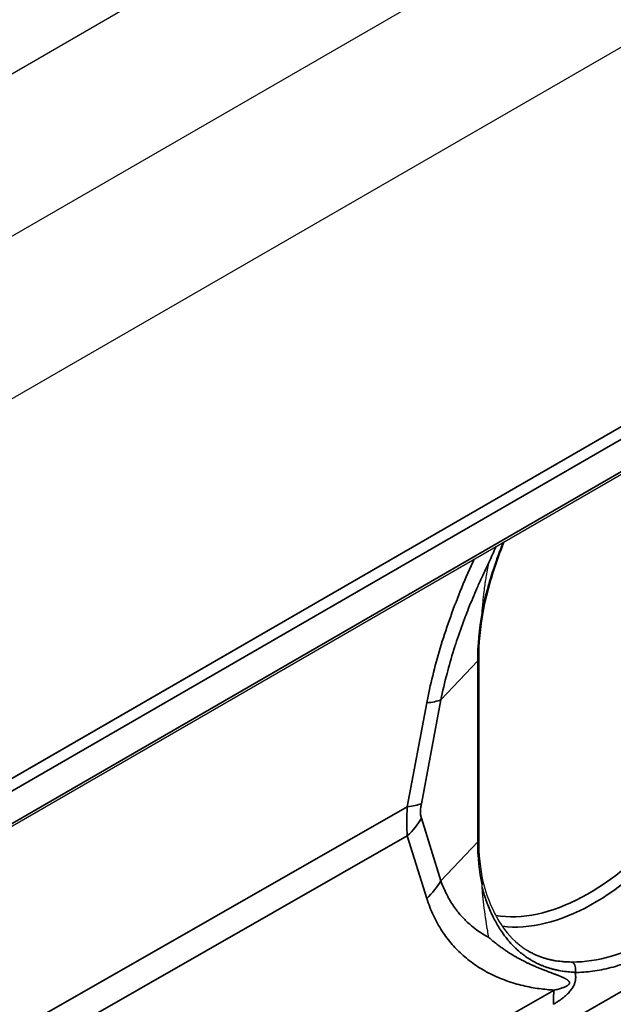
# Model space of a CAD drawing. Header units: millimetres. Extents: x 100 to 2070, y 30 to 1455.
# Tile 37 of 83: x 1027 to 1046, y 293 to 324. Entities that reach past the tile are written whole.
import ezdxf

# ---------------------------------------------------------------- set-up
doc = ezdxf.new("R2010")
doc.units = ezdxf.units.MM
doc.header["$LTSCALE"] = 5
doc.layers.add('_Sichtbarkanten', color=7, linetype='Continuous', lineweight=25)
doc.layers.add('Sichtbar schmal (ISO)', color=7, linetype='Continuous', lineweight=35)

msp = doc.modelspace()

# ---------------------------------------------------------------- linework, layer by layer
at = {"layer": '_Sichtbarkanten'}
for p, q in [((653.404, 106.628), (1084.457, 355.496)), ((657.895, 104.036), (1079.967, 347.719)), ((1084.457, 345.127), (662.385, 101.443)), ((680.027, 99.525), (1066.814, 322.837)), ((679.872, 97.918), (1066.866, 321.349)), ((1041.758, 303.595), (1041.758, 297.83))]:
    msp.add_line(p, q, dxfattribs=at)
for points, knots in [([(1042.566, 307.32), (1042.304, 306.655), (1042.093, 305.985), (1041.93, 305.263), (1041.913, 305.182), (1041.897, 305.101)], [0.9261239, 0.9261239, 0.9261239, 0.9261239, 1.3636234, 1.3636234, 1.4196071, 1.4196071, 1.4196071, 1.4196071]), ([(1041.868, 305.118), (1041.879, 305.25), (1041.892, 305.379), (1041.906, 305.505), (1041.912, 305.562), (1041.919, 305.619), (1041.926, 305.675), (1041.944, 305.825), (1041.964, 305.969), (1041.986, 306.109), (1041.99, 306.135), (1041.994, 306.161), (1041.998, 306.186), (1042.024, 306.346), (1042.051, 306.501), (1042.079, 306.649), (1042.08, 306.654), (1042.081, 306.658), (1042.082, 306.662)], [0, 0, 0, 0, 0.228267, 0.228267, 0.228267, 0.333333, 0.333333, 0.333333, 0.614365, 0.614365, 0.614365, 0.666667, 0.666667, 0.666667, 0.990895, 0.990895, 0.990895, 1, 1, 1, 1]), ([(1041.87, 305.063), (1041.869, 305.062), (1041.869, 305.062), (1041.869, 305.062), (1041.869, 305.062), (1041.868, 305.062), (1041.868, 305.062), (1041.867, 305.064), (1041.866, 305.065), (1041.865, 305.072), (1041.865, 305.08), (1041.866, 305.097), (1041.867, 305.108), (1041.868, 305.118)], [0.00000125, 0.00000125, 0.00000125, 0.00000125, 0.00026935, 0.00026935, 0.00054979, 0.00054979, 0.00118081, 0.00118081, 0.00276078, 0.00276078, 0.00713925, 0.00713925, 0.01305826, 0.01305826, 0.01305826, 0.01305826]), ([(1041.87, 305.063), (1041.879, 305.07), (1041.887, 305.078), (1041.891, 305.086), (1041.894, 305.091), (1041.896, 305.096), (1041.897, 305.101)], [0, 0, 0, 0, 0.2, 0.2, 0.2, 0.3097445, 0.3097445, 0.3097445, 0.3097445]), ([(1041.868, 296.312), (1041.867, 296.315), (1041.867, 296.318), (1041.867, 296.32), (1041.867, 296.323), (1041.866, 296.326), (1041.866, 296.329), (1041.866, 296.331), (1041.866, 296.334), (1041.866, 296.337), (1041.866, 296.339), (1041.866, 296.341), (1041.866, 296.344), (1041.866, 296.346), (1041.866, 296.348), (1041.865, 296.351), (1041.865, 296.353), (1041.865, 296.355), (1041.865, 296.357), (1041.866, 296.36), (1041.866, 296.362), (1041.866, 296.364), (1041.866, 296.366), (1041.866, 296.368), (1041.866, 296.37), (1041.866, 296.372), (1041.866, 296.374), (1041.867, 296.375), (1041.867, 296.377), (1041.867, 296.379), (1041.868, 296.381), (1041.868, 296.382), (1041.869, 296.384), (1041.87, 296.385)], [0, 0, 0, 0, 0.0909091, 0.0909091, 0.0909091, 0.1818182, 0.1818182, 0.1818182, 0.2727273, 0.2727273, 0.2727273, 0.3636364, 0.3636364, 0.3636364, 0.4545455, 0.4545455, 0.4545455, 0.5454545, 0.5454545, 0.5454545, 0.6363636, 0.6363636, 0.6363636, 0.7272727, 0.7272727, 0.7272727, 0.8181818, 0.8181818, 0.8181818, 0.9090909, 0.9090909, 0.9090909, 1, 1, 1, 1]), ([(1041.87, 296.385), (1041.879, 296.399), (1041.887, 296.414), (1041.891, 296.428), (1041.896, 296.443), (1041.898, 296.458), (1041.898, 296.473), (1041.897, 296.48), (1041.896, 296.487), (1041.895, 296.494)], [0, 0, 0, 0, 0.2, 0.2, 0.2, 0.4, 0.4, 0.4, 0.4989971, 0.4989971, 0.4989971, 0.4989971]), ([(1041.895, 296.495), (1042.043, 295.888), (1042.284, 295.362), (1042.799, 294.679), (1043.044, 294.455), (1043.312, 294.292)], [0.0003396, 0.0003396, 0.0003396, 0.0003396, 0.5173953, 0.5173953, 0.8827742, 0.8827742, 0.8827742, 0.8827742]), ([(1042.082, 294.708), (1042.069, 294.778), (1042.057, 294.848), (1042.045, 294.919), (1042.029, 295.015), (1042.013, 295.113), (1041.998, 295.212), (1041.992, 295.252), (1041.986, 295.293), (1041.98, 295.334), (1041.96, 295.468), (1041.942, 295.606), (1041.925, 295.746), (1041.91, 295.871), (1041.896, 295.999), (1041.884, 296.129), (1041.878, 296.189), (1041.873, 296.25), (1041.868, 296.312)], [0, 0, 0, 0, 0.141865, 0.141865, 0.141865, 0.333333, 0.333333, 0.333333, 0.411096, 0.411096, 0.411096, 0.666667, 0.666667, 0.666667, 0.894056, 0.894056, 0.894056, 1, 1, 1, 1])]:
    msp.add_open_spline(points, degree=3, knots=knots, dxfattribs=at)
for points in [[(1041.897, 305.101), (1041.805, 304.581), (1041.758, 304.072), (1041.758, 303.595)], [(1041.758, 297.83), (1041.758, 297.353), (1041.804, 296.902), (1041.895, 296.494)]]:
    msp.add_open_spline(points, degree=3, dxfattribs=at)
at = {"layer": 'Sichtbar schmal (ISO)'}
for p, q in [((680.012, 99.516), (1066.75, 322.799)), ((1066.924, 322.495), (679.918, 99.057)), ((679.924, 98.033), (1066.918, 321.464)), ((1040.552, 302.282), (1041.727, 303.527)), ((1041.727, 303.527), (1041.727, 297.759)), ((899.459, 209.099), (1062.811, 302.411)), ((1039.482, 298.878), (1040.104, 302.187)), ((1039.93, 298.973), (1040.552, 302.282)), ((989.852, 270.522), (1039.482, 298.878)), ((1040.552, 296.514), (1039.93, 298.507)), ((989.852, 269.59), (1039.482, 297.946)), ((1040.104, 295.953), (1039.482, 297.946)), ((1040.552, 296.514), (1041.727, 297.759)), ((1044.161, 293.029), (983.472, 258.355))]:
    msp.add_line(p, q, dxfattribs=at)
for centre, major_axis, ratio, start_param, end_param in [((1045.265, 302.391), (-3.847, -6.663), 0.57735, 0.20891, 2.356194), ((1045.439, 302.291), (-3.972, -6.88), 0.57735, 0.23717, 2.356194), ((1047.793, 306.888), (-4.392, -7.108), 0.588612, 5.304957, 5.521641), ((1038.357, 302.973), (2.457, -0.461), 0.270006, 5.552685, 5.865182), ((1037.735, 299.664), (2.457, -0.461), 0.270006, 5.552685, 5.865182), ((1037.735, 299.198), (2.387, 0.744), 0.802197, 5.256981, 5.569477), ((1041.508, 297.83), (0.25, 0), 0.590382, 5.785175, 6.284288), ((1047.805, 301.252), (-4.439, -7.179), 0.578289, 5.531638, 5.748103), ((1047.312, 301.211), (-4.028, -6.901), 0.580459, 0.317617, 1.259024), ((1038.357, 297.205), (2.387, 0.744), 0.802198, 5.256979, 5.569476), ((1044.654, 293.698), (0.003, 0.25), 0.773645, 4.299468, 5.855185), ((1047.655, 290.525), (2.48, -4.341), 0.574319, 3.815227, 3.929595)]:
    msp.add_ellipse(centre, major_axis=major_axis, ratio=ratio, start_param=start_param, end_param=end_param, dxfattribs=at)
for points, knots in [([(1041.868, 305.118), (1041.896, 305.254), (1041.927, 305.388), (1041.959, 305.518), (1041.984, 305.617), (1042.009, 305.714), (1042.035, 305.809), (1042.066, 305.922), (1042.098, 306.033), (1042.131, 306.14), (1042.162, 306.243), (1042.194, 306.344), (1042.226, 306.442), (1042.254, 306.528), (1042.282, 306.612), (1042.311, 306.694), (1042.349, 306.803), (1042.387, 306.909), (1042.425, 307.012), (1042.448, 307.073), (1042.47, 307.132), (1042.493, 307.191), (1042.507, 307.229), (1042.522, 307.266), (1042.536, 307.303)], [0.0000005, 0.0000005, 0.0000005, 0.0000005, 0.0284605, 0.0284605, 0.0284605, 0.05, 0.05, 0.05, 0.0755205, 0.0755205, 0.0755205, 0.1, 0.1, 0.1, 0.1214285, 0.1214285, 0.1214285, 0.15, 0.15, 0.15, 0.1669248, 0.1669248, 0.1669248, 0.1777205, 0.1777205, 0.1777205, 0.1777205]), ([(1042.313, 307.173), (1042.312, 307.172), (1042.311, 307.171), (1042.311, 307.169), (1042.237, 307.01), (1042.16, 306.84), (1042.082, 306.662)], [0.97654799, 0.97654799, 0.97654799, 0.97654799, 0.9767551, 0.9767551, 0.9767551, 0.99999999, 0.99999999, 0.99999999, 0.99999999]), ([(1040.104, 302.187), (1040.157, 302.473), (1040.22, 302.761), (1040.291, 303.051), (1040.362, 303.341), (1040.442, 303.631), (1040.53, 303.927), (1040.619, 304.223), (1040.717, 304.525), (1040.824, 304.83), (1040.932, 305.134), (1041.048, 305.441), (1041.172, 305.749), (1041.296, 306.056), (1041.428, 306.364), (1041.568, 306.672), (1041.582, 306.704), (1041.597, 306.737), (1041.612, 306.769)], [0, 0, 0, 0, 0.1, 0.1, 0.1, 0.2, 0.2, 0.2, 0.3, 0.3, 0.3, 0.4, 0.4, 0.4, 0.5, 0.5, 0.5, 0.5104304, 0.5104304, 0.5104304, 0.5104304]), ([(1040.552, 302.282), (1040.607, 302.56), (1040.673, 302.842), (1040.748, 303.125), (1040.755, 303.153), (1040.762, 303.181), (1040.77, 303.209), (1040.838, 303.464), (1040.914, 303.721), (1040.998, 303.983), (1041.016, 304.039), (1041.035, 304.096), (1041.053, 304.153), (1041.131, 304.388), (1041.216, 304.627), (1041.306, 304.867), (1041.339, 304.954), (1041.372, 305.041), (1041.407, 305.129), (1041.49, 305.34), (1041.577, 305.552), (1041.669, 305.764), (1041.72, 305.882), (1041.772, 305.999), (1041.825, 306.116), (1041.907, 306.298), (1041.993, 306.48), (1042.082, 306.662)], [0, 0, 0, 0, 0.2, 0.2, 0.2, 0.2195918, 0.2195918, 0.2195918, 0.4, 0.4, 0.4, 0.4390213, 0.4390213, 0.4390213, 0.6, 0.6, 0.6, 0.6584906, 0.6584906, 0.6584906, 0.8, 0.8, 0.8, 0.87821, 0.87821, 0.87821, 1, 1, 1, 1]), ([(1041.758, 303.595), (1041.758, 303.583), (1041.755, 303.572), (1041.75, 303.56), (1041.745, 303.549), (1041.737, 303.538), (1041.727, 303.527)], [0.6061271, 0.6061271, 0.6061271, 0.6061271, 0.8, 0.8, 0.8, 1, 1, 1, 1]), ([(1039.482, 297.946), (1039.478, 298), (1039.475, 298.056), (1039.472, 298.112), (1039.47, 298.169), (1039.468, 298.227), (1039.467, 298.286), (1039.466, 298.345), (1039.466, 298.406), (1039.467, 298.47), (1039.468, 298.533), (1039.47, 298.598), (1039.472, 298.666), (1039.475, 298.734), (1039.478, 298.804), (1039.482, 298.878)], [0.0000009, 0.0000009, 0.0000009, 0.0000009, 0.2, 0.2, 0.2, 0.4, 0.4, 0.4, 0.6, 0.6, 0.6, 0.8, 0.8, 0.8, 1, 1, 1, 1]), ([(1039.93, 298.507), (1039.923, 298.53), (1039.918, 298.554), (1039.913, 298.579), (1039.913, 298.58), (1039.913, 298.582), (1039.913, 298.583), (1039.909, 298.607), (1039.906, 298.631), (1039.905, 298.657), (1039.904, 298.66), (1039.904, 298.663), (1039.904, 298.667), (1039.903, 298.693), (1039.903, 298.72), (1039.904, 298.748), (1039.904, 298.751), (1039.904, 298.755), (1039.904, 298.758), (1039.905, 298.789), (1039.908, 298.82), (1039.912, 298.854), (1039.912, 298.856), (1039.912, 298.858), (1039.913, 298.86), (1039.917, 298.896), (1039.923, 298.933), (1039.93, 298.973)], [0.0000017, 0.0000017, 0.0000017, 0.0000017, 0.1895703, 0.1895703, 0.1895703, 0.2, 0.2, 0.2, 0.3775271, 0.3775271, 0.3775271, 0.4, 0.4, 0.4, 0.5781196, 0.5781196, 0.5781196, 0.6, 0.6, 0.6, 0.7885926, 0.7885926, 0.7885926, 0.8, 0.8, 0.8, 1, 1, 1, 1]), ([(1042.082, 294.708), (1042.014, 294.744), (1041.947, 294.782), (1041.882, 294.823), (1041.816, 294.864), (1041.751, 294.908), (1041.689, 294.953), (1041.614, 295.008), (1041.542, 295.065), (1041.472, 295.127), (1041.428, 295.166), (1041.385, 295.206), (1041.342, 295.248), (1041.26, 295.329), (1041.18, 295.416), (1041.104, 295.511), (1041.078, 295.543), (1041.053, 295.576), (1041.028, 295.609), (1040.942, 295.725), (1040.862, 295.85), (1040.789, 295.98), (1040.779, 295.999), (1040.769, 296.019), (1040.759, 296.038), (1040.679, 296.189), (1040.61, 296.348), (1040.552, 296.514)], [0, 0, 0, 0, 0.0986237, 0.0986237, 0.0986237, 0.2, 0.2, 0.2, 0.3224399, 0.3224399, 0.3224399, 0.4, 0.4, 0.4, 0.5490631, 0.5490631, 0.5490631, 0.6, 0.6, 0.6, 0.7746169, 0.7746169, 0.7746169, 0.8, 0.8, 0.8, 1, 1, 1, 1]), ([(1044.829, 293.595), (1044.804, 293.597), (1044.777, 293.598), (1044.748, 293.6), (1044.746, 293.6), (1044.745, 293.6), (1044.743, 293.6), (1044.716, 293.602), (1044.688, 293.604), (1044.658, 293.607), (1044.654, 293.607), (1044.651, 293.608), (1044.647, 293.608), (1044.618, 293.611), (1044.588, 293.614), (1044.557, 293.618), (1044.551, 293.618), (1044.545, 293.619), (1044.539, 293.62), (1044.509, 293.623), (1044.477, 293.628), (1044.444, 293.633), (1044.436, 293.634), (1044.427, 293.635), (1044.418, 293.637), (1044.387, 293.642), (1044.354, 293.647), (1044.32, 293.654), (1044.308, 293.656), (1044.296, 293.658), (1044.284, 293.661), (1044.252, 293.667), (1044.219, 293.674), (1044.185, 293.682), (1044.17, 293.686), (1044.154, 293.69), (1044.139, 293.694), (1044.107, 293.702), (1044.074, 293.711), (1044.04, 293.721), (1044.021, 293.727), (1044.001, 293.733), (1043.981, 293.739), (1043.95, 293.749), (1043.917, 293.76), (1043.884, 293.772), (1043.86, 293.781), (1043.836, 293.79), (1043.811, 293.799), (1043.78, 293.812), (1043.748, 293.825), (1043.716, 293.839), (1043.687, 293.852), (1043.657, 293.866), (1043.627, 293.88), (1043.597, 293.895), (1043.566, 293.911), (1043.534, 293.928), (1043.5, 293.946), (1043.465, 293.966), (1043.429, 293.987), (1043.4, 294.005), (1043.37, 294.023), (1043.34, 294.043), (1043.299, 294.069), (1043.258, 294.098), (1043.215, 294.129), (1043.188, 294.149), (1043.16, 294.171), (1043.131, 294.193), (1043.084, 294.231), (1043.036, 294.272), (1042.986, 294.317), (1042.961, 294.34), (1042.935, 294.364), (1042.91, 294.389), (1042.855, 294.442), (1042.8, 294.501), (1042.744, 294.565), (1042.721, 294.591), (1042.699, 294.617), (1042.676, 294.645), (1042.615, 294.72), (1042.553, 294.802), (1042.491, 294.893), (1042.472, 294.92), (1042.454, 294.948), (1042.435, 294.977), (1042.369, 295.08), (1042.304, 295.194), (1042.242, 295.314), (1042.229, 295.339), (1042.217, 295.365), (1042.204, 295.39), (1042.14, 295.521), (1042.082, 295.659), (1042.03, 295.796), (1042.023, 295.815), (1042.016, 295.833), (1042.01, 295.852), (1041.957, 295.997), (1041.913, 296.141), (1041.875, 296.282), (1041.873, 296.292), (1041.87, 296.302), (1041.868, 296.312)], [0, 0, 0, 0, 0.0555556, 0.0555556, 0.0555556, 0.058618, 0.058618, 0.058618, 0.1111111, 0.1111111, 0.1111111, 0.1172417, 0.1172417, 0.1172417, 0.1666667, 0.1666667, 0.1666667, 0.1758409, 0.1758409, 0.1758409, 0.2222222, 0.2222222, 0.2222222, 0.2344346, 0.2344346, 0.2344346, 0.2777778, 0.2777778, 0.2777778, 0.2930748, 0.2930748, 0.2930748, 0.3333333, 0.3333333, 0.3333333, 0.3516899, 0.3516899, 0.3516899, 0.3888889, 0.3888889, 0.3888889, 0.4102924, 0.4102924, 0.4102924, 0.4444444, 0.4444444, 0.4444444, 0.4689048, 0.4689048, 0.4689048, 0.5, 0.5, 0.5, 0.5275123, 0.5275123, 0.5275123, 0.5555556, 0.5555556, 0.5555556, 0.5861208, 0.5861208, 0.5861208, 0.6111111, 0.6111111, 0.6111111, 0.6447263, 0.6447263, 0.6447263, 0.6666667, 0.6666667, 0.6666667, 0.7033293, 0.7033293, 0.7033293, 0.7222222, 0.7222222, 0.7222222, 0.7619148, 0.7619148, 0.7619148, 0.7777778, 0.7777778, 0.7777778, 0.8205255, 0.8205255, 0.8205255, 0.8333333, 0.8333333, 0.8333333, 0.8792862, 0.8792862, 0.8792862, 0.8888889, 0.8888889, 0.8888889, 0.9378572, 0.9378572, 0.9378572, 0.9444444, 0.9444444, 0.9444444, 0.9964278, 0.9964278, 0.9964278, 1, 1, 1, 1]), ([(1044.161, 293.029), (1044.009, 293.039), (1043.851, 293.054), (1043.685, 293.077), (1043.52, 293.1), (1043.348, 293.131), (1043.173, 293.172), (1042.998, 293.214), (1042.82, 293.266), (1042.645, 293.328), (1042.471, 293.39), (1042.301, 293.462), (1042.138, 293.544), (1041.976, 293.625), (1041.821, 293.715), (1041.676, 293.813), (1041.531, 293.911), (1041.395, 294.016), (1041.268, 294.128), (1041.142, 294.24), (1041.024, 294.358), (1040.911, 294.488), (1040.798, 294.619), (1040.689, 294.761), (1040.588, 294.915), (1040.488, 295.07), (1040.395, 295.237), (1040.313, 295.41), (1040.232, 295.584), (1040.163, 295.764), (1040.104, 295.953)], [0, 0, 0, 0, 0.1, 0.1, 0.1, 0.2, 0.2, 0.2, 0.3, 0.3, 0.3, 0.4, 0.4, 0.4, 0.5, 0.5, 0.5, 0.6, 0.6, 0.6, 0.7, 0.7, 0.7, 0.8, 0.8, 0.8, 0.9, 0.9, 0.9, 1, 1, 1, 1]), ([(1042.082, 294.708), (1042.111, 294.682), (1042.14, 294.657), (1042.169, 294.632), (1042.199, 294.607), (1042.228, 294.582), (1042.258, 294.557), (1042.288, 294.533), (1042.317, 294.51), (1042.346, 294.488), (1042.375, 294.465), (1042.404, 294.443), (1042.434, 294.422), (1042.464, 294.399), (1042.494, 294.378), (1042.524, 294.356), (1042.552, 294.336), (1042.581, 294.317), (1042.609, 294.297), (1042.64, 294.277), (1042.671, 294.256), (1042.702, 294.236), (1042.731, 294.218), (1042.759, 294.2), (1042.787, 294.183), (1042.819, 294.163), (1042.851, 294.144), (1042.883, 294.125), (1042.911, 294.109), (1042.939, 294.093), (1042.966, 294.077), (1042.998, 294.059), (1043.031, 294.041), (1043.062, 294.024), (1043.088, 294.01), (1043.114, 293.997), (1043.139, 293.984), (1043.17, 293.968), (1043.2, 293.952), (1043.23, 293.938), (1043.253, 293.926), (1043.276, 293.915), (1043.298, 293.904), (1043.326, 293.89), (1043.354, 293.877), (1043.381, 293.865), (1043.401, 293.855), (1043.421, 293.846), (1043.44, 293.838), (1043.467, 293.826), (1043.492, 293.814), (1043.517, 293.803), (1043.534, 293.796), (1043.552, 293.788), (1043.568, 293.781), (1043.593, 293.77), (1043.616, 293.76), (1043.639, 293.751), (1043.655, 293.744), (1043.67, 293.738), (1043.685, 293.732), (1043.707, 293.722), (1043.729, 293.714), (1043.75, 293.705), (1043.764, 293.699), (1043.778, 293.694), (1043.791, 293.689), (1043.812, 293.68), (1043.832, 293.672), (1043.852, 293.665), (1043.864, 293.66), (1043.876, 293.655), (1043.887, 293.651), (1043.907, 293.643), (1043.926, 293.636), (1043.944, 293.629), (1043.955, 293.625), (1043.965, 293.621), (1043.976, 293.617), (1043.994, 293.61), (1044.011, 293.603), (1044.028, 293.597), (1044.038, 293.593), (1044.047, 293.589), (1044.056, 293.586), (1044.073, 293.58), (1044.09, 293.573), (1044.105, 293.567), (1044.114, 293.564), (1044.122, 293.561), (1044.13, 293.558), (1044.146, 293.552), (1044.161, 293.546), (1044.176, 293.541), (1044.183, 293.538), (1044.19, 293.535), (1044.197, 293.533), (1044.212, 293.527), (1044.226, 293.522), (1044.239, 293.516), (1044.246, 293.514), (1044.252, 293.512), (1044.258, 293.509), (1044.272, 293.504), (1044.285, 293.499), (1044.298, 293.494), (1044.303, 293.492), (1044.309, 293.489), (1044.314, 293.487), (1044.327, 293.482), (1044.339, 293.477), (1044.35, 293.473), (1044.355, 293.471), (1044.36, 293.469), (1044.365, 293.467), (1044.377, 293.462), (1044.388, 293.457), (1044.399, 293.453), (1044.403, 293.451), (1044.407, 293.449), (1044.412, 293.447), (1044.422, 293.442), (1044.433, 293.438), (1044.443, 293.433), (1044.447, 293.432), (1044.45, 293.43), (1044.454, 293.428), (1044.464, 293.424), (1044.474, 293.419), (1044.483, 293.415), (1044.486, 293.413), (1044.489, 293.411), (1044.493, 293.41), (1044.502, 293.405), (1044.511, 293.401), (1044.519, 293.396), (1044.522, 293.395), (1044.525, 293.393), (1044.527, 293.392), (1044.536, 293.387), (1044.544, 293.383), (1044.551, 293.378), (1044.553, 293.377), (1044.556, 293.376), (1044.558, 293.374), (1044.565, 293.37), (1044.573, 293.365), (1044.579, 293.361), (1044.581, 293.359), (1044.583, 293.358), (1044.585, 293.357), (1044.591, 293.352), (1044.597, 293.348), (1044.603, 293.343), (1044.604, 293.342), (1044.606, 293.341), (1044.607, 293.34), (1044.613, 293.335), (1044.618, 293.331), (1044.622, 293.326), (1044.623, 293.325), (1044.625, 293.324), (1044.626, 293.323), (1044.63, 293.318), (1044.634, 293.314), (1044.637, 293.309), (1044.638, 293.308), (1044.639, 293.307), (1044.639, 293.306), (1044.643, 293.301), (1044.645, 293.297), (1044.647, 293.293), (1044.648, 293.292), (1044.648, 293.291), (1044.649, 293.29), (1044.651, 293.284), (1044.653, 293.279), (1044.654, 293.274), (1044.655, 293.268), (1044.655, 293.263), (1044.655, 293.258), (1044.654, 293.254), (1044.654, 293.249), (1044.652, 293.245), (1044.651, 293.239), (1044.648, 293.233), (1044.645, 293.227), (1044.642, 293.222), (1044.638, 293.216), (1044.633, 293.21), (1044.628, 293.205), (1044.622, 293.199), (1044.615, 293.193), (1044.608, 293.187), (1044.599, 293.18), (1044.59, 293.174), (1044.581, 293.168), (1044.57, 293.161), (1044.558, 293.155), (1044.547, 293.149), (1044.534, 293.142), (1044.52, 293.136), (1044.507, 293.13), (1044.492, 293.123), (1044.476, 293.117), (1044.46, 293.111), (1044.443, 293.105), (1044.425, 293.098), (1044.407, 293.092), (1044.389, 293.086), (1044.369, 293.08), (1044.349, 293.074), (1044.328, 293.069), (1044.306, 293.063), (1044.284, 293.057), (1044.261, 293.051), (1044.237, 293.046), (1044.213, 293.04), (1044.188, 293.035), (1044.161, 293.029)], [0, 0, 0, 0, 0.0111631, 0.0111631, 0.0111631, 0.0227273, 0.0227273, 0.0227273, 0.0341267, 0.0341267, 0.0341267, 0.0454545, 0.0454545, 0.0454545, 0.0571315, 0.0571315, 0.0571315, 0.0681818, 0.0681818, 0.0681818, 0.0801074, 0.0801074, 0.0801074, 0.0909091, 0.0909091, 0.0909091, 0.1031116, 0.1031116, 0.1031116, 0.1136364, 0.1136364, 0.1136364, 0.1261424, 0.1261424, 0.1261424, 0.1363636, 0.1363636, 0.1363636, 0.1491424, 0.1491424, 0.1491424, 0.1590909, 0.1590909, 0.1590909, 0.1721187, 0.1721187, 0.1721187, 0.1818182, 0.1818182, 0.1818182, 0.1951022, 0.1951022, 0.1951022, 0.2045455, 0.2045455, 0.2045455, 0.2181008, 0.2181008, 0.2181008, 0.2272727, 0.2272727, 0.2272727, 0.2411027, 0.2411027, 0.2411027, 0.25, 0.25, 0.25, 0.2640998, 0.2640998, 0.2640998, 0.2727273, 0.2727273, 0.2727273, 0.2870956, 0.2870956, 0.2870956, 0.2954545, 0.2954545, 0.2954545, 0.3100923, 0.3100923, 0.3100923, 0.3181818, 0.3181818, 0.3181818, 0.3330902, 0.3330902, 0.3330902, 0.3409091, 0.3409091, 0.3409091, 0.3560873, 0.3560873, 0.3560873, 0.3636364, 0.3636364, 0.3636364, 0.3790837, 0.3790837, 0.3790837, 0.3863636, 0.3863636, 0.3863636, 0.4020801, 0.4020801, 0.4020801, 0.4090909, 0.4090909, 0.4090909, 0.4250764, 0.4250764, 0.4250764, 0.4318182, 0.4318182, 0.4318182, 0.4480721, 0.4480721, 0.4480721, 0.4545455, 0.4545455, 0.4545455, 0.4710691, 0.4710691, 0.4710691, 0.4772727, 0.4772727, 0.4772727, 0.4940691, 0.4940691, 0.4940691, 0.5, 0.5, 0.5, 0.5170679, 0.5170679, 0.5170679, 0.5227273, 0.5227273, 0.5227273, 0.5400636, 0.5400636, 0.5400636, 0.5454545, 0.5454545, 0.5454545, 0.5630599, 0.5630599, 0.5630599, 0.5681818, 0.5681818, 0.5681818, 0.5860568, 0.5860568, 0.5860568, 0.5909091, 0.5909091, 0.5909091, 0.6090541, 0.6090541, 0.6090541, 0.6136364, 0.6136364, 0.6136364, 0.6320524, 0.6320524, 0.6320524, 0.6363636, 0.6363636, 0.6363636, 0.6550458, 0.6550458, 0.6550458, 0.6590909, 0.6590909, 0.6590909, 0.6818182, 0.6818182, 0.6818182, 0.7045455, 0.7045455, 0.7045455, 0.7240223, 0.7240223, 0.7240223, 0.75, 0.75, 0.75, 0.7727273, 0.7727273, 0.7727273, 0.7954545, 0.7954545, 0.7954545, 0.8181818, 0.8181818, 0.8181818, 0.8409091, 0.8409091, 0.8409091, 0.8636364, 0.8636364, 0.8636364, 0.8863636, 0.8863636, 0.8863636, 0.9090909, 0.9090909, 0.9090909, 0.9318182, 0.9318182, 0.9318182, 0.9545455, 0.9545455, 0.9545455, 0.9772727, 0.9772727, 0.9772727, 0.9999988, 0.9999988, 0.9999988, 0.9999988]), ([(1044.737, 293.924), (1044.711, 293.925), (1044.683, 293.925), (1044.654, 293.926), (1044.653, 293.926), (1044.652, 293.926), (1044.65, 293.926), (1044.622, 293.927), (1044.594, 293.928), (1044.563, 293.93), (1044.56, 293.93), (1044.557, 293.93), (1044.554, 293.93), (1044.525, 293.932), (1044.494, 293.933), (1044.462, 293.936), (1044.457, 293.936), (1044.452, 293.937), (1044.447, 293.937), (1044.416, 293.94), (1044.383, 293.943), (1044.35, 293.947), (1044.342, 293.947), (1044.334, 293.948), (1044.327, 293.949), (1044.294, 293.953), (1044.261, 293.958), (1044.226, 293.963), (1044.216, 293.965), (1044.205, 293.966), (1044.195, 293.968), (1044.162, 293.974), (1044.127, 293.98), (1044.092, 293.987), (1044.079, 293.99), (1044.065, 293.993), (1044.052, 293.996), (1044.018, 294.004), (1043.984, 294.012), (1043.948, 294.021), (1043.932, 294.026), (1043.915, 294.03), (1043.898, 294.035), (1043.864, 294.045), (1043.829, 294.056), (1043.793, 294.068), (1043.773, 294.075), (1043.752, 294.082), (1043.731, 294.09), (1043.697, 294.103), (1043.662, 294.116), (1043.627, 294.131), (1043.602, 294.142), (1043.577, 294.153), (1043.551, 294.165), (1043.517, 294.18), (1043.483, 294.197), (1043.448, 294.216), (1043.418, 294.231), (1043.388, 294.248), (1043.357, 294.265), (1043.342, 294.274), (1043.327, 294.283), (1043.312, 294.292)], [0, 0, 0, 0, 0.0555556, 0.0555556, 0.0555556, 0.0582173, 0.0582173, 0.0582173, 0.1111111, 0.1111111, 0.1111111, 0.1164409, 0.1164409, 0.1164409, 0.1666667, 0.1666667, 0.1666667, 0.174643, 0.174643, 0.174643, 0.2222222, 0.2222222, 0.2222222, 0.2328385, 0.2328385, 0.2328385, 0.2777778, 0.2777778, 0.2777778, 0.2910746, 0.2910746, 0.2910746, 0.3333333, 0.3333333, 0.3333333, 0.3492931, 0.3492931, 0.3492931, 0.3888889, 0.3888889, 0.3888889, 0.4074983, 0.4074983, 0.4074983, 0.4444444, 0.4444444, 0.4444444, 0.4657121, 0.4657121, 0.4657121, 0.5, 0.5, 0.5, 0.5239218, 0.5239218, 0.5239218, 0.5555556, 0.5555556, 0.5555556, 0.5821324, 0.5821324, 0.5821324, 0.5950922, 0.5950922, 0.5950922, 0.5950922]), ([(1044.829, 293.595), (1044.834, 293.579), (1044.841, 293.547), (1044.848, 293.498), (1044.852, 293.45), (1044.851, 293.403), (1044.846, 293.357), (1044.838, 293.312), (1044.826, 293.267), (1044.81, 293.223), (1044.791, 293.177), (1044.765, 293.127), (1044.732, 293.075), (1044.692, 293.02), (1044.645, 292.964), (1044.591, 292.908), (1044.532, 292.852), (1044.466, 292.796), (1044.394, 292.741), (1044.316, 292.686), (1044.232, 292.632), (1044.17, 292.595), (1044.138, 292.577)], [0, 0, 0, 0, 0.05, 0.1, 0.15, 0.2, 0.25, 0.3, 0.35, 0.4, 0.45, 0.5, 0.55, 0.6, 0.65, 0.7, 0.75, 0.8, 0.85, 0.9, 0.95, 1, 1, 1, 1])]:
    msp.add_open_spline(points, degree=3, knots=knots, dxfattribs=at)
msp.add_open_spline([(1050.142, 296.632), (1049.96, 296.421), (1049.587, 296.018), (1049.003, 295.466), (1048.403, 294.977), (1047.793, 294.554), (1047.179, 294.204), (1046.569, 293.928), (1045.969, 293.732), (1045.385, 293.616), (1045.012, 293.593), (1044.829, 293.595)], degree=3, dxfattribs=at)

doc.saveas('drawing.dxf')
